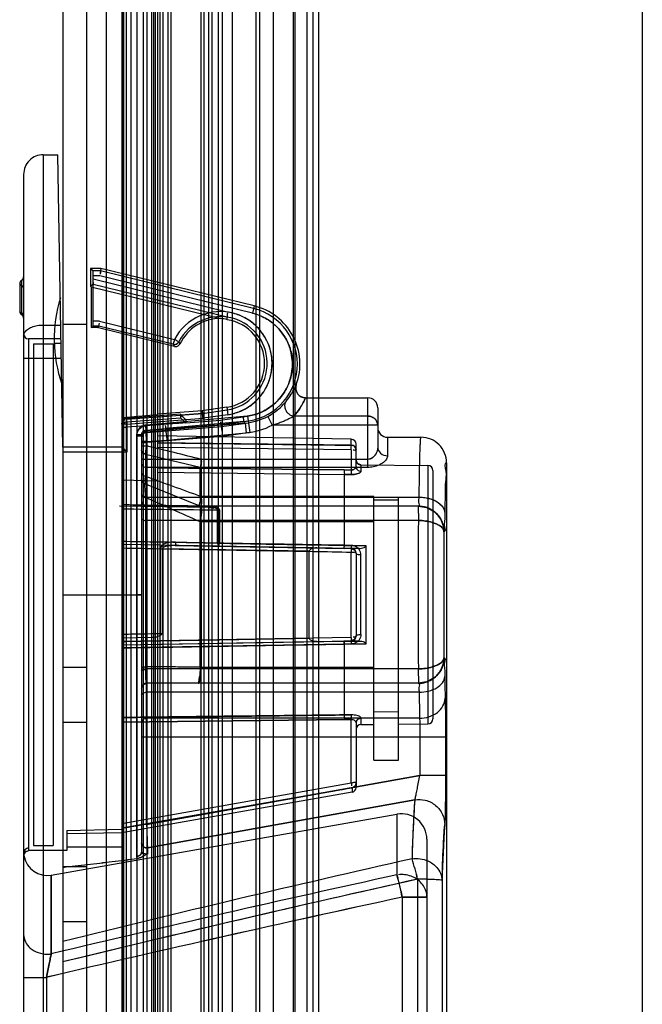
# Model space of a CAD drawing. Header units: millimetres. Extents: x 91 to 696, y 236 to 852.
# Tile 6 of 52: x 91 to 122, y 341 to 391. Entities that reach past the tile are written whole.
import ezdxf

# ---------------------------------------------------------------- set-up
doc = ezdxf.new("R2010")
doc.units = ezdxf.units.MM
doc.header["$LTSCALE"] = 70.538372
doc.layers.get('0').update_dxf_attribs({"linetype": 'CONTINUOUS'})

msp = doc.modelspace()

# ---------------------------------------------------------------- linework, layer by layer
at = {"color": 7, "linetype": 'Continuous'}
for p, q in [((92.715, 787.632), (92.715, 287.032)), ((93.915, 787.632), (93.915, 287.032)), ((94.915, 787.632), (94.915, 287.032)), ((102.715, 312.332), (102.715, 762.332)), ((95.715, 760.832), (95.715, 313.832)), ((95.728, 760.832), (95.728, 313.832)), ((95.73, 313.832), (95.73, 760.832)), ((95.815, 313.832), (95.815, 760.832)), ((95.928, 760.832), (95.928, 313.832)), ((96.165, 760.832), (96.165, 313.832)), ((96.485, 313.832), (96.485, 760.832)), ((96.815, 313.832), (96.815, 760.832)), ((96.985, 760.832), (96.985, 313.832)), ((97.215, 760.832), (97.215, 313.832)), ((97.315, 760.832), (97.315, 313.832)), ((97.415, 313.832), (97.415, 760.832)), ((97.515, 760.832), (97.515, 313.832)), ((97.637, 760.832), (97.637, 313.832)), ((97.811, 313.832), (97.811, 760.832)), ((98.042, 760.832), (98.042, 313.832)), ((98.215, 313.832), (98.215, 760.832)), ((99.715, 760.832), (99.715, 313.832)), ((99.888, 313.832), (99.888, 760.832)), ((100.119, 760.832), (100.119, 313.832)), ((100.292, 313.832), (100.292, 760.832)), ((100.615, 313.832), (100.615, 760.832)), ((100.815, 760.832), (100.815, 313.832)), ((101.315, 760.832), (101.315, 313.832)), ((102.515, 760.832), (102.515, 313.832)), ((103.415, 313.832), (103.415, 760.832)), ((104.415, 760.832), (104.415, 313.832)), ((104.515, 313.832), (104.515, 760.832)), ((105.115, 760.832), (105.115, 313.832)), ((105.415, 760.832), (105.415, 313.832)), ((105.715, 313.832), (105.715, 760.832)), ((122.165, 759.932), (122.165, 314.932)), ((91.715, 383.939), (91.715, 315.331)), ((91.715, 383.939), (92.455, 383.939)), ((92.715, 369.082), (92.455, 383.939)), ((90.715, 382.938), (90.715, 316.331)), ((94.115, 378.16), (94.246, 378.029)), ((94.115, 378.16), (94.115, 377.262)), ((94.64, 378.16), (94.115, 378.16)), ((94.625, 378.029), (94.246, 378.029)), ((94.248, 375.48), (94.248, 377.779)), ((94.595, 377.779), (94.248, 377.779)), ((102.343, 375.888), (94.595, 377.779)), ((94.64, 378.16), (94.625, 378.029)), ((102.402, 376.131), (94.625, 378.029)), ((102.433, 376.258), (94.64, 378.16)), ((90.515, 377.382), (90.515, 375.982)), ((90.615, 377.556), (90.615, 375.809)), ((94.246, 377.351), (94.115, 377.262)), ((94.115, 377.262), (94.147, 377.224)), ((94.147, 377.224), (94.147, 375.153)), ((94.147, 377.224), (100.738, 375.615)), ((101.057, 375.689), (94.246, 377.351)), ((101.057, 375.943), (94.248, 377.608)), ((102.433, 376.258), (102.343, 375.888)), ((101.056, 375.556), (101.057, 375.689)), ((91.715, 375.284), (92.606, 375.284)), ((92.715, 375.332), (93.915, 375.332)), ((94.147, 375.153), (94.246, 375.23)), ((94.546, 375.23), (94.246, 375.23)), ((94.546, 375.23), (94.246, 375.23)), ((94.576, 375.48), (94.248, 375.48)), ((94.447, 375.153), (94.546, 375.23)), ((98.324, 374.308), (94.546, 375.23)), ((94.576, 375.48), (98.383, 374.551)), ((101.058, 375.567), (101.057, 375.562)), ((94.447, 375.153), (94.147, 375.153)), ((98.376, 374.194), (94.447, 375.153)), ((90.965, 374.582), (90.965, 348.703)), ((92.619, 374.582), (90.965, 374.582)), ((91.215, 374.332), (91.215, 348.832)), ((91.215, 374.332), (92.215, 374.332)), ((92.215, 374.332), (92.215, 348.832)), ((92.623, 374.34), (92.273, 374.34)), ((98.377, 374.196), (98.323, 374.306)), ((98.383, 374.551), (98.324, 374.308)), ((98.605, 374.435), (98.383, 374.551)), ((98.605, 374.435), (98.66, 374.328)), ((92.636, 373.582), (90.715, 373.582)), ((105.047, 371.582), (108.215, 371.582)), ((108.215, 368.052), (108.215, 371.582)), ((95.945, 370.493), (99.806, 370.794)), ((98.707, 370.75), (95.945, 370.535)), ((97.515, 370.716), (95.945, 370.594)), ((99.791, 370.925), (97.514, 370.747)), ((99.806, 370.794), (98.707, 370.709)), ((98.707, 370.547), (98.707, 370.75)), ((101.038, 371.106), (99.791, 370.925)), ((99.791, 370.925), (99.805, 370.794)), ((99.806, 370.794), (99.791, 370.925)), ((99.805, 370.794), (101.057, 370.976)), ((101.093, 370.729), (99.834, 370.546)), ((101.038, 371.106), (101.093, 370.729)), ((108.715, 371.082), (108.715, 369.082)), ((95.965, 370.244), (95.715, 370.244)), ((95.945, 370.594), (95.945, 370.493)), ((95.945, 370.493), (95.965, 370.244)), ((98.707, 370.547), (95.947, 370.35)), ((95.965, 370.1), (95.947, 370.35)), ((95.965, 370.244), (99.834, 370.546)), ((95.965, 370.244), (95.965, 368.832)), ((98.522, 370.284), (96.925, 370.164)), ((97.923, 370.276), (96.926, 370.198)), ((96.926, 370.198), (96.945, 369.949)), ((100.758, 370.207), (96.945, 369.91)), ((101.893, 370.632), (97.923, 370.276)), ((101.915, 370.383), (97.943, 370.027)), ((101.976, 370.301), (97.95, 369.94)), ((98.957, 370.477), (98.957, 370.316)), ((98.957, 370.316), (100.73, 370.456)), ((100.73, 370.456), (102.094, 370.654)), ((100.758, 370.207), (100.741, 370.361)), ((102.13, 370.407), (100.758, 370.207)), ((100.767, 370.12), (100.758, 370.207)), ((100.767, 370.12), (102.142, 370.32)), ((101.915, 370.383), (101.893, 370.632)), ((101.976, 370.301), (102.02, 369.803)), ((102.094, 370.654), (102.214, 369.825)), ((103.122, 370.641), (103.356, 370.199)), ((108.715, 370.199), (103.356, 370.199)), ((108.215, 370.653), (104.456, 370.653)), ((95.715, 370.1), (95.965, 370.1)), ((96.925, 370.164), (95.965, 370.1)), ((96.465, 348.29), (96.465, 369.7)), ((96.715, 369.7), (96.465, 369.7)), ((96.715, 369.7), (96.746, 369.821)), ((96.715, 369.66), (96.746, 369.782)), ((96.715, 369.7), (96.715, 348.508)), ((96.945, 369.91), (96.925, 370.164)), ((96.945, 369.822), (100.767, 370.12)), ((96.945, 369.949), (97.943, 370.027)), ((96.945, 369.822), (96.945, 369.949)), ((96.945, 369.862), (97.95, 369.94)), ((96.965, 369.362), (96.945, 369.862)), ((96.945, 369.822), (96.965, 369.322)), ((97.95, 369.94), (97.943, 370.027)), ((97.993, 369.442), (102.02, 369.803)), ((102.214, 369.825), (100.823, 369.623)), ((96.465, 369.66), (96.715, 369.66)), ((96.965, 369.362), (96.715, 369.362)), ((96.715, 369.322), (96.965, 369.322)), ((100.823, 369.623), (96.965, 369.322)), ((96.965, 369.362), (97.993, 369.442)), ((96.965, 349.905), (96.965, 369.362)), ((107.369, 369.479), (97.515, 369.651)), ((107.369, 369.176), (97.515, 369.304)), ((107.369, 369.176), (107.369, 369.479)), ((107.615, 368.096), (107.615, 369.229)), ((109.215, 369.582), (109.215, 368.641)), ((109.215, 369.582), (110.915, 369.582)), ((95.715, 369.082), (92.715, 369.082)), ((95.965, 368.832), (92.715, 368.832)), ((96.715, 369.138), (96.965, 369.138)), ((96.916, 368.717), (96.965, 369.138)), ((96.916, 368.717), (96.916, 367.603)), ((96.916, 368.717), (99.69, 368.054)), ((107.369, 368.936), (97.515, 369.065)), ((107.369, 368.936), (107.369, 367.918)), ((108.215, 368.456), (96.715, 368.456)), ((107.687, 368.249), (107.615, 368.425)), ((107.863, 368.175), (107.687, 368.249)), ((112.215, 368.282), (112.215, 332.176)), ((108.215, 368.052), (96.965, 368.052)), ((97.515, 368.032), (107.015, 367.922)), ((107.013, 367.919), (97.515, 368.032)), ((97.515, 367.801), (107.015, 367.691)), ((99.69, 366.592), (99.69, 368.054)), ((107.013, 367.919), (107.369, 367.918)), ((107.369, 367.918), (107.015, 367.922)), ((107.015, 367.688), (107.015, 364.089)), ((107.371, 367.687), (107.015, 367.688)), ((107.015, 367.687), (107.371, 367.687)), ((107.863, 368.175), (107.863, 367.858)), ((107.863, 368.175), (111.267, 368.145)), ((111.267, 368.145), (111.267, 355.02)), ((111.515, 367.895), (111.515, 355.27)), ((95.715, 367.412), (97.515, 367.376)), ((96.758, 367.31), (96.715, 367.452)), ((96.758, 367.312), (96.872, 367.22)), ((96.854, 367.227), (99.704, 366.087)), ((96.916, 366.52), (96.916, 357.926)), ((96.965, 366.539), (110.823, 366.539)), ((108.515, 366.572), (99.74, 366.577)), ((108.515, 353.182), (108.515, 366.572)), ((109.765, 366.382), (108.515, 366.382)), ((109.765, 366.39), (109.765, 366.539)), ((109.765, 353.182), (109.765, 366.384)), ((100.172, 366.005), (95.583, 366.085)), ((110.788, 366.082), (96.965, 366.082)), ((99.674, 366.099), (99.763, 366.082)), ((99.764, 366.082), (99.763, 366.082)), ((100.568, 364.208), (100.568, 365.895)), ((100.669, 365.879), (100.669, 364.198)), ((110.779, 366.082), (110.78, 365.351)), ((110.78, 365.351), (96.965, 365.351)), ((99.69, 357.893), (99.69, 365.282)), ((99.739, 365.281), (99.69, 365.282)), ((108.515, 365.281), (99.739, 365.281)), ((99.739, 365.28), (99.739, 357.888)), ((112.088, 364.782), (112.08, 364.782)), ((107.369, 363.929), (95.715, 364.132)), ((97.672, 359.609), (97.672, 363.926)), ((97.672, 363.926), (97.773, 363.919)), ((105.234, 363.787), (97.772, 363.917)), ((97.773, 359.607), (97.773, 363.919)), ((98.421, 364.085), (107.015, 363.935)), ((105.234, 359.379), (105.234, 363.786)), ((107.369, 363.929), (107.013, 363.935)), ((107.371, 364.084), (107.015, 364.09)), ((107.015, 364.089), (108.115, 364.089)), ((107.767, 363.935), (107.015, 363.934)), ((107.369, 363.929), (107.369, 363.747)), ((107.369, 359.417), (107.369, 363.747)), ((108.115, 364.089), (108.115, 359.075)), ((107.615, 363.679), (107.615, 359.486)), ((107.863, 359.563), (107.863, 363.602)), ((92.715, 361.583), (96.465, 361.583)), ((96.465, 361.583), (96.715, 361.583)), ((96.715, 361.582), (96.465, 361.582)), ((107.369, 359.415), (95.715, 359.211)), ((97.252, 359.409), (95.715, 359.382)), ((95.715, 359.032), (107.369, 359.236)), ((95.715, 359.032), (107.015, 359.23)), ((107.014, 359.23), (107.369, 359.236)), ((107.015, 359.23), (107.767, 359.23)), ((107.767, 359.23), (107.015, 359.23)), ((107.015, 359.23), (107.767, 359.23)), ((107.369, 359.415), (107.369, 359.258)), ((107.015, 359.077), (95.715, 358.879)), ((107.015, 359.076), (107.371, 359.081)), ((107.015, 359.075), (107.015, 355.477)), ((108.115, 359.075), (107.015, 359.075)), ((112.088, 358.382), (112.08, 358.382)), ((92.715, 357.907), (93.915, 357.907)), ((110.78, 357.814), (96.965, 357.814)), ((108.515, 357.884), (99.739, 357.888)), ((110.779, 357.814), (110.78, 357.082)), ((110.788, 357.082), (96.965, 357.082)), ((110.823, 356.626), (96.965, 356.626)), ((95.715, 355.112), (107.013, 355.245)), ((107.014, 355.244), (95.715, 355.112)), ((110.842, 355.303), (96.965, 355.303)), ((107.369, 355.247), (107.013, 355.245)), ((107.014, 355.244), (107.369, 355.247)), ((107.015, 355.477), (107.371, 355.478)), ((107.371, 355.478), (107.015, 355.477)), ((107.369, 352.018), (107.369, 355.247)), ((107.615, 355.079), (107.667, 355.203)), ((107.863, 355.307), (107.863, 354.99)), ((109.765, 355.632), (108.515, 355.62)), ((93.915, 355.093), (92.715, 355.093)), ((107.615, 355.069), (107.615, 351.791)), ((107.863, 354.99), (108.515, 354.995)), ((109.765, 355.006), (111.267, 355.02)), ((96.715, 354.361), (112.158, 354.361)), ((110.859, 354.361), (110.859, 352.403)), ((112.158, 354.361), (112.158, 352.403)), ((108.515, 353.182), (109.765, 353.182)), ((110.859, 352.403), (96.965, 349.905)), ((96.965, 349.905), (110.859, 352.403)), ((112.158, 352.403), (110.859, 352.403)), ((95.715, 349.961), (107.369, 352.018)), ((107.408, 351.777), (95.715, 349.713)), ((107.408, 351.777), (107.408, 351.544)), ((107.408, 351.544), (95.715, 349.482)), ((97.008, 348.719), (110.597, 351.158)), ((110.597, 351.158), (97.008, 348.719)), ((92.123, 347.337), (109.689, 350.434)), ((109.689, 350.434), (109.689, 347.349)), ((96.965, 349.905), (96.715, 349.905)), ((92.915, 349.61), (95.715, 349.666)), ((92.915, 349.61), (92.915, 348.582)), ((95.715, 349.482), (92.915, 349.434)), ((91.215, 348.832), (92.215, 348.832)), ((92.915, 348.771), (95.715, 348.78)), ((96.965, 348.715), (97.008, 348.719)), ((97.008, 348.719), (96.965, 348.715)), ((97.008, 348.719), (97.008, 348.408)), ((111.215, 349.154), (111.215, 333.522)), ((90.715, 348.455), (90.718, 348.385)), ((90.738, 348.283), (90.751, 348.424)), ((92.915, 348.582), (90.983, 348.582)), ((96.714, 348.51), (96.715, 348.507)), ((96.979, 348.407), (96.965, 348.407)), ((97.008, 348.408), (96.994, 348.408)), ((92.715, 347.777), (93.915, 347.777)), ((92.123, 347.337), (92.123, 343.333)), ((92.123, 343.333), (92.123, 347.337)), ((110.741, 347.128), (110.741, 336.854)), ((111.985, 347.065), (111.985, 336.903)), ((109.96, 346.213), (109.96, 337.709)), ((109.96, 346.213), (111.215, 346.213)), ((111.215, 346.213), (109.96, 346.213)), ((93.915, 344.963), (92.715, 344.963)), ((90.715, 342.142), (91.873, 342.142)), ((91.873, 342.142), (91.873, 332.645))]:
    msp.add_line(p, q, dxfattribs=at)
for points in [[(105.047, 371.582), (104.918, 371.599), (104.8, 371.647)], [(105.047, 371.582), (104.926, 371.597), (104.818, 371.638)], [(101.976, 370.301), (101.947, 370.327), (101.944, 370.356), (101.915, 370.383)], [(107.615, 368.936), (107.592, 369.044), (107.538, 369.123)], [(107.615, 368.936), (107.609, 368.991), (107.592, 369.045)], [(99.754, 368.37), (99.76, 368.399), (99.763, 368.427), (99.764, 368.456)], [(99.74, 368.052), (99.723, 368.052), (99.706, 368.052), (99.69, 368.054)], [(107.659, 367.972), (107.627, 368.028), (107.615, 368.095)], [(99.74, 366.577), (99.724, 366.581), (99.707, 366.587), (99.69, 366.592)], [(99.74, 366.577), (99.723, 366.574), (99.706, 366.572), (99.69, 366.571)], [(99.763, 366.082), (99.716, 366.087), (99.67, 366.1)], [(100.172, 366.005), (100.28, 365.999), (100.378, 365.985)], [(111.597, 365.791), (111.221, 366.006), (110.779, 366.082)], [(111.63, 365.764), (111.379, 365.936), (111.093, 366.045), (110.779, 366.082)], [(110.788, 366.082), (111.195, 366.017), (111.558, 365.83)], [(110.788, 366.082), (111.22, 366.009), (111.601, 365.797)], [(100.669, 364.198), (100.634, 364.2), (100.601, 364.203), (100.568, 364.208)], [(107.369, 363.929), (107.549, 363.848), (107.615, 363.679)], [(107.615, 363.679), (107.595, 363.775), (107.524, 363.871), (107.411, 363.924)], [(97.65, 359.502), (97.66, 359.534), (97.667, 359.571), (97.672, 359.609)], [(97.672, 359.61), (97.704, 359.607), (97.738, 359.607), (97.773, 359.607)], [(107.615, 359.486), (107.549, 359.317), (107.369, 359.236)], [(107.369, 359.236), (107.533, 359.301), (107.615, 359.486)], [(99.69, 357.893), (99.707, 357.892), (99.723, 357.889), (99.739, 357.888)], [(110.779, 357.082), (111.093, 357.12), (111.379, 357.229), (111.63, 357.401)], [(110.779, 357.082), (111.221, 357.159), (111.597, 357.374)], [(111.601, 357.368), (111.22, 357.156), (110.788, 357.082)], [(111.558, 357.335), (111.195, 357.148), (110.788, 357.082)], [(96.715, 356.832), (96.789, 357.01), (96.965, 357.082)], [(99.62, 357.167), (99.617, 357.132), (99.61, 357.107), (99.602, 357.091), (99.592, 357.083)], [(99.595, 357.083), (99.606, 357.09), (99.615, 357.105), (99.626, 357.128), (99.644, 357.161)], [(107.369, 352.018), (107.382, 352.02), (107.395, 352.022), (107.408, 352.024)], [(107.578, 351.884), (107.606, 351.951), (107.615, 352.017)], [(90.751, 348.424), (90.843, 348.539), (90.983, 348.582)], [(96.715, 348.511), (96.714, 348.512), (96.715, 348.508)], [(96.979, 348.407), (96.993, 348.407), (97.008, 348.408)]]:
    msp.add_lwpolyline(points, dxfattribs=at)
for centre, radius, start, end in [((91.715, 382.939), 1, 90, 180.0185), ((90.515, 377.729), 0.2, 300.0001, 360), ((90.715, 377.382), 0.2, 119.9966, 180), ((99.269, 374.586), 7, 162.7833, 199.2162), ((101.71, 373.295), 3.05, 340.0197, 76.2847), ((90.715, 375.982), 0.2, 180, 239.994), ((90.515, 375.636), 0.2, 0, 59.991), ((100.715, 373.332), 2.631, 278.2616, 152.4094), ((100.715, 373.332), 2.381, 278.2659, 152.4095), ((101.71, 373.295), 2.919, 274.0246, 76.2847), ((101.71, 373.295), 2.669, 278.2624, 76.2882), ((100.715, 373.332), 2.283, 89.4099, 154.1924), ((100.11, 370.838), 4.819, 78.6591, 82.5035), ((100.715, 373.332), 2.25, 278.2659, 81.285), ((90.965, 374.832), 0.25, 180.0254, 270), ((98.383, 374.551), 0.25, 256.2847, 332.4095), ((105.047, 372.082), 0.5, 160.0223, 270.0036), ((108.215, 371.082), 0.5, 359.9981, 90), ((95.965, 370.1), 0.25, 94.1006, 180), ((101.71, 373.295), 3.006, 275.0681, 297.9966), ((101.71, 373.295), 3.506, 275.0593, 297.9953), ((109.215, 370.082), 0.5, 180.0003, 270), ((107.365, 369.229), 0.25, 0.0112, 89), ((110.915, 368.283), 1.3, 359.9875, 90.0215), ((1.973, -27.229), 407.591, 76.11794, 76.52297), ((59.729, 369.086), 47.64, 359.9448, 0.1085), ((29.809, 369.055), 77.56, 359.91196, 0.05226), ((111.265, 367.895), 0.25, 359.9948, 89.5), ((96.965, 367.452), 0.25, 180, 248.1986), ((375.501, 1127.831), 809.664, 249.874655, 250.08364), ((96.965, 366.332), 0.25, 179.9956, 270), ((-146.046, -181.804), 599.741, 65.811641, 66.101909), ((99.871, 366.579), 0.181, 175.5994, 182.5306), ((109.677, 1496.176), 1130.318, 269.292235, 269.53826), ((99.763, 366.332), 0.25, 248.1986, 270), ((723.946, 361.582), 613.177, 179.647853, 180.352147), ((570.904, 361.582), 458.835, 179.60041, 180.39959), ((107.365, 363.679), 0.25, 360, 88.999), ((107.365, 359.486), 0.25, 271.0011, 360), ((134.115, 359.535), 26.747, 180.6409, 180.9733), ((99.684, 357.111), 0.346, 86.9236, 93.0764), ((255.027, 359.372), 142.917, 180.77786, 181.22214), ((239.134, 359.094), 127.022, 180.75006, 181.24994), ((96.965, 356.832), 0.25, 90, 180.0044), ((314.545, 358.942), 203.735, 180.65147, 181.02358), ((291.883, 358.611), 181.072, 180.62818, 181.04687), ((109.494, 355.37), 2.482, 177.5705, 180.6645), ((112.941, 355.31), 5.573, 178.2692, 180.649), ((111.265, 355.269), 0.25, 270.5, 0.0052), ((107.865, 354.74), 0.25, 90.5, 179.9936), ((107.365, 351.79), 0.25, 280, 0.042), ((174.741, 346.674), 64.3, 176.00126, 178.67374), ((109.915, 349.154), 1.3, 359.9984, 100), ((170.318, 345.64), 58.351, 175.81261, 178.60066), ((91.915, 348.519), 1.2, 191.3317, 279.9994), ((305.562, -515.971), 885.886, 102.722904, 103.902185), ((97.955, 344.183), 13.122, 12.9687, 17.6559), ((97.963, 344.185), 13.113, 12.9671, 17.6574), ((319.842, -612.499), 982.584, 102.349681, 103.400403), ((319.841, -612.497), 982.582, 102.34968, 103.400409), ((89.02, 341.815), 21.397, 11.8618, 14.989), ((319.759, -590.481), 960.624, 102.56724, 103.671266), ((337.566, -707.38), 1077.898, 102.190201, 103.175689), ((337.566, -707.38), 1077.897, 102.190202, 103.175691), ((91.915, 344.751), 1.433, 269.996, 278.3552)]:
    msp.add_arc(centre, radius, start, end, dxfattribs=at)
for centre, major_axis, ratio, start_param, end_param in [((94.246, 377.779), (0, 0.25), 0.008727, -1.570796, -0.008727), ((94.246, 375.48), (0, 0.25), 0.008727, -3.134739, -1.570796), ((95.965, 370.345), (0, 0.25), 0.999962, 0.077864, 1.570796), ((95.715, 361.582), (744.77, 2.258), 0.01719, -1.574608, -1.570848)]:
    msp.add_ellipse(centre, major_axis=major_axis, ratio=ratio, start_param=start_param, end_param=end_param, dxfattribs=at)
for points in [[(94.625, 378.029), (94.618, 377.978), (94.609, 377.927), (94.603, 377.876)], [(94.625, 378.029), (94.618, 377.978), (94.616, 377.926), (94.609, 377.875)], [(90.515, 377.382), (90.515, 377.338), (90.572, 377.308), (90.615, 377.296)], [(90.615, 377.296), (90.657, 377.284), (90.715, 377.253), (90.715, 377.209)], [(90.715, 377.209), (90.715, 377.253), (90.657, 377.284), (90.615, 377.296)], [(94.246, 377.351), (94.288, 377.382), (94.248, 377.456), (94.248, 377.509)], [(90.615, 375.896), (90.572, 375.908), (90.515, 375.938), (90.515, 375.982)], [(90.615, 375.896), (90.657, 375.884), (90.715, 375.853), (90.715, 375.809)], [(90.715, 375.809), (90.715, 375.853), (90.657, 375.884), (90.615, 375.896)], [(94.546, 375.23), (94.564, 375.279), (94.561, 375.333), (94.567, 375.384)], [(98.323, 374.306), (98.393, 374.289), (98.501, 374.287), (98.534, 374.351)], [(99.805, 370.794), (99.81, 370.743), (99.817, 370.692), (99.823, 370.641)], [(99.834, 370.546), (99.827, 370.604), (99.822, 370.662), (99.815, 370.721)], [(95.715, 370.244), (95.715, 370.282), (95.724, 370.321), (95.741, 370.355)], [(95.741, 370.355), (95.766, 370.405), (95.806, 370.468), (95.862, 370.472)], [(97.943, 370.027), (97.95, 370.078), (97.936, 370.13), (97.931, 370.181)], [(107.369, 369.176), (107.423, 369.176), (107.493, 369.171), (107.522, 369.126)], [(107.615, 368.936), (107.615, 368.887), (107.517, 368.927), (107.468, 368.93)], [(107.577, 369.067), (107.602, 369.029), (107.615, 368.981), (107.615, 368.936)], [(107.615, 368.425), (107.615, 368.366), (107.665, 368.227), (107.804, 368.176), (107.863, 368.175)], [(107.013, 367.919), (107.012, 367.861), (107.011, 367.804), (107.013, 367.747)], [(107.015, 367.922), (107.014, 367.862), (107.012, 367.802), (107.014, 367.743)], [(100.568, 365.895), (100.601, 365.885), (100.635, 365.88), (100.669, 365.88)], [(96.715, 365.449), (96.715, 365.389), (96.809, 365.358), (96.869, 365.358)], [(98.432, 364.255), (98.439, 364.202), (98.436, 364.106), (98.489, 364.105)], [(100.669, 364.046), (100.618, 364.046), (100.669, 364.147), (100.669, 364.198)], [(107.015, 364.091), (107.014, 364.046), (106.975, 363.98), (107.013, 363.955)], [(107.015, 364.089), (107.014, 364.044), (106.977, 363.928), (107.014, 363.954)], [(107.369, 363.747), (107.429, 363.743), (107.546, 363.773), (107.545, 363.714)], [(97.773, 359.607), (97.735, 359.568), (97.694, 359.532), (97.65, 359.502)], [(107.015, 359.23), (106.979, 359.266), (107.014, 359.127), (107.015, 359.075)], [(107.015, 359.076), (107.014, 359.12), (107.004, 359.254), (107.014, 359.21)], [(107.615, 359.486), (107.615, 359.434), (107.521, 359.434), (107.469, 359.43)], [(96.715, 357.716), (96.715, 357.776), (96.809, 357.806), (96.869, 357.806)], [(107.015, 355.477), (107.013, 355.432), (107.014, 355.388), (107.014, 355.343)], [(107.369, 352.018), (107.371, 351.966), (107.381, 351.915), (107.389, 351.864)], [(107.369, 352.018), (107.371, 351.966), (107.38, 351.915), (107.389, 351.865)], [(107.408, 352.024), (107.458, 352.03), (107.557, 352.085), (107.557, 352.035)], [(107.615, 352.018), (107.615, 352.068), (107.514, 352.038), (107.464, 352.03)], [(90.965, 348.703), (90.966, 348.662), (90.943, 348.582), (90.983, 348.582)], [(90.738, 348.283), (90.725, 348.346), (90.757, 348.517), (90.919, 348.582), (90.983, 348.582)], [(109.915, 347.366), (109.864, 347.366), (109.814, 347.366), (109.764, 347.358)]]:
    msp.add_open_spline(points, degree=3, dxfattribs=at)
for points, knots in [([(101.057, 375.689), (101.097, 375.688), (101.064, 375.814), (101.104, 375.947), (101.057, 375.943)], [0, 0, 0, 0, 0.46073, 1, 1, 1, 1]), ([(101.093, 370.729), (101.308, 370.762), (101.728, 370.875), (102.29, 371.194), (102.753, 371.629), (103.096, 372.157), (103.304, 372.745), (103.37, 373.363), (103.29, 373.98), (103.069, 374.561), (102.717, 375.078), (102.249, 375.499), (101.688, 375.806), (101.271, 375.913), (101.057, 375.943)], [0, 0, 0, 0, 0.086892, 0.171361, 0.255118, 0.337636, 0.419842, 0.50165, 0.583366, 0.665307, 0.747336, 0.830394, 0.914063, 1, 1, 1, 1]), ([(102.343, 375.888), (102.573, 375.829), (103.017, 375.66), (103.582, 375.239), (104.015, 374.7), (104.293, 374.074), (104.406, 373.403), (104.347, 372.726), (104.121, 372.085), (103.74, 371.518), (103.223, 371.061), (102.596, 370.743), (102.131, 370.652), (101.895, 370.632)], [0, 0, 0, 0, 0.094459, 0.186379, 0.277149, 0.36674, 0.455966, 0.544938, 0.634098, 0.723491, 0.813894, 0.905552, 1, 1, 1, 1]), ([(90.715, 374.717), (90.715, 374.777), (90.755, 374.91), (90.91, 375.069), (91.134, 375.19), (91.411, 375.267), (91.611, 375.284), (91.715, 375.284)], [0, 0, 0, 0, 0.145797, 0.315911, 0.519467, 0.751697, 1, 1, 1, 1]), ([(98.376, 374.194), (98.43, 374.182), (98.548, 374.197), (98.635, 374.278), (98.659, 374.326)], [0, 0, 0, 0, 0.503645, 1, 1, 1, 1]), ([(104.065, 371.418), (104.158, 371.531), (104.276, 371.696), (104.401, 371.91), (104.484, 372.07), (104.54, 372.182), (104.577, 372.253)], [0, 0, 0, 0, 0.447859, 0.617973, 0.755604, 1, 1, 1, 1]), ([(103.122, 370.641), (103.242, 370.705), (103.46, 370.84), (103.732, 371.061), (103.926, 371.255), (104.027, 371.372), (104.065, 371.418)], [0, 0, 0, 0, 0.332724, 0.624263, 0.853121, 1, 1, 1, 1]), ([(104.065, 371.418), (104.033, 371.377), (103.985, 371.279), (103.978, 371.113), (104.031, 370.948), (104.137, 370.805), (104.283, 370.699), (104.398, 370.661), (104.456, 370.653)], [0, 0, 0, 0, 0.152506, 0.310868, 0.477812, 0.651601, 0.827488, 1, 1, 1, 1]), ([(104.456, 370.653), (104.564, 370.779), (104.701, 370.962), (104.845, 371.2), (104.942, 371.378), (105.005, 371.503), (105.047, 371.582)], [0, 0, 0, 0, 0.449544, 0.619549, 0.756796, 1, 1, 1, 1]), ([(105.047, 371.582), (105.005, 371.503), (104.942, 371.378), (104.845, 371.2), (104.701, 370.962), (104.564, 370.779), (104.456, 370.653)], [0, 0, 0, 0, 0.243204, 0.380452, 0.550458, 1, 1, 1, 1]), ([(98.957, 370.477), (98.923, 370.509), (98.84, 370.586), (98.757, 370.663), (98.707, 370.709)], [0, 0, 0, 0, 0.403231, 1, 1, 1, 1]), ([(95.715, 370.286), (95.715, 370.346), (95.763, 370.472), (95.885, 370.53), (95.945, 370.535)], [0, 0, 0, 0, 0.500011, 1, 1, 1, 1]), ([(96.926, 370.198), (96.863, 370.193), (96.74, 370.159), (96.586, 370.046), (96.489, 369.884), (96.465, 369.76), (96.465, 369.7)], [0, 0, 0, 0, 0.252848, 0.505047, 0.754776, 1, 1, 1, 1]), ([(98.957, 370.316), (98.909, 370.312), (98.812, 370.305), (98.667, 370.295), (98.57, 370.287), (98.522, 370.284)], [0, 0, 0, 0, 0.333323, 0.666677, 1, 1, 1, 1]), ([(98.707, 370.547), (98.737, 370.515), (98.82, 370.437), (98.906, 370.363), (98.957, 370.316)], [0, 0, 0, 0, 0.390834, 1, 1, 1, 1]), ([(104.456, 370.653), (104.42, 370.631), (104.335, 370.581), (104.189, 370.505), (104.012, 370.422), (103.812, 370.34), (103.591, 370.265), (103.437, 370.22), (103.356, 370.199)], [0, 0, 0, 0, 0.106302, 0.247064, 0.413918, 0.595823, 0.790543, 1, 1, 1, 1]), ([(108.215, 370.653), (108.266, 370.653), (108.369, 370.638), (108.51, 370.574), (108.624, 370.473), (108.698, 370.344), (108.715, 370.247), (108.715, 370.199)], [0, 0, 0, 0, 0.206929, 0.41245, 0.61344, 0.808837, 1, 1, 1, 1]), ([(108.715, 370.199), (108.715, 370.247), (108.698, 370.343), (108.624, 370.472), (108.511, 370.574), (108.37, 370.638), (108.267, 370.653), (108.215, 370.653)], [0, 0, 0, 0, 0.190695, 0.385137, 0.585371, 0.791117, 1, 1, 1, 1]), ([(96.465, 369.66), (96.465, 369.721), (96.488, 369.845), (96.588, 370.007), (96.741, 370.121), (96.864, 370.157), (96.926, 370.164)], [0, 0, 0, 0, 0.245409, 0.494976, 0.749769, 1, 1, 1, 1]), ([(96.715, 369.7), (96.715, 369.76), (96.767, 369.883), (96.885, 369.944), (96.945, 369.949)], [0, 0, 0, 0, 0.500015, 1, 1, 1, 1]), ([(96.945, 369.91), (96.885, 369.905), (96.767, 369.843), (96.715, 369.721), (96.715, 369.66)], [0, 0, 0, 0, 0.499985, 1, 1, 1, 1]), ([(96.715, 369.612), (96.715, 369.673), (96.763, 369.799), (96.885, 369.857), (96.945, 369.862)], [0, 0, 0, 0, 0.499994, 1, 1, 1, 1]), ([(96.945, 369.822), (96.885, 369.817), (96.763, 369.76), (96.715, 369.634), (96.715, 369.573)], [0, 0, 0, 0, 0.500006, 1, 1, 1, 1]), ([(97.95, 369.94), (97.941, 369.872), (97.971, 369.756), (97.98, 369.59), (97.989, 369.493), (97.993, 369.442)], [0, 0, 0, 0, 0.413753, 0.691757, 1, 1, 1, 1]), ([(100.767, 370.12), (100.775, 370.052), (100.793, 369.938), (100.808, 369.772), (100.817, 369.675), (100.823, 369.623)], [0, 0, 0, 0, 0.411943, 0.690312, 1, 1, 1, 1]), ([(97.515, 369.304), (98.609, 369.29), (100.798, 369.262), (104.083, 369.218), (106.273, 369.191), (107.369, 369.176)], [0, 0, 0, 0, 0.333093, 0.666429, 1, 1, 1, 1]), ([(110.823, 366.539), (110.827, 366.965), (110.838, 367.713), (110.857, 368.576), (110.873, 369.096), (110.888, 369.346), (110.892, 369.499), (110.909, 369.565), (110.915, 369.582)], [0, 0, 0, 0, 0.419708, 0.736207, 0.850021, 0.932415, 0.982592, 1, 1, 1, 1]), ([(95.965, 368.832), (95.937, 368.86), (95.852, 368.942), (95.767, 369.023), (95.715, 369.082)], [0, 0, 0, 0, 0.332269, 1, 1, 1, 1]), ([(95.715, 369.082), (95.747, 369.048), (95.83, 368.964), (95.915, 368.882), (95.965, 368.832)], [0, 0, 0, 0, 0.40227, 1, 1, 1, 1]), ([(96.916, 368.717), (96.889, 368.722), (96.797, 368.755), (96.715, 368.849), (96.715, 368.922)], [0, 0, 0, 0, 0.268232, 1, 1, 1, 1]), ([(107.615, 368.936), (107.615, 368.996), (107.565, 369.127), (107.433, 369.176), (107.369, 369.176)], [0, 0, 0, 0, 0.484391, 1, 1, 1, 1]), ([(108.715, 369.082), (108.715, 369.036), (108.703, 368.943), (108.661, 368.812), (108.598, 368.696), (108.519, 368.597), (108.402, 368.496), (108.287, 368.456), (108.215, 368.456)], [0, 0, 0, 0, 0.159738, 0.319323, 0.469012, 0.610197, 0.751482, 1, 1, 1, 1]), ([(108.715, 369.082), (108.715, 369.023), (108.698, 368.914), (108.639, 368.765), (108.561, 368.641), (108.458, 368.54), (108.342, 368.473), (108.255, 368.455), (108.215, 368.456)], [0, 0, 0, 0, 0.204217, 0.371054, 0.547755, 0.701654, 0.862783, 1, 1, 1, 1]), ([(108.715, 369.082), (108.715, 368.968), (108.837, 368.722), (109.089, 368.641), (109.215, 368.641)], [0, 0, 0, 0, 0.477946, 1, 1, 1, 1]), ([(96.715, 368.254), (96.715, 368.202), (96.779, 368.086), (96.901, 368.052), (96.965, 368.052)], [0, 0, 0, 0, 0.453364, 1, 1, 1, 1]), ([(99.754, 368.37), (99.744, 368.331), (99.72, 368.226), (99.702, 368.12), (99.69, 368.054)], [0, 0, 0, 0, 0.381001, 1, 1, 1, 1]), ([(99.74, 368.052), (99.744, 368.117), (99.752, 368.223), (99.754, 368.33), (99.754, 368.37)], [0, 0, 0, 0, 0.617248, 1, 1, 1, 1]), ([(109.215, 368.641), (109.214, 368.582), (109.167, 368.449), (109.006, 368.287), (108.772, 368.157), (108.5, 368.073), (108.308, 368.051), (108.215, 368.052)], [0, 0, 0, 0, 0.141425, 0.32127, 0.538908, 0.776366, 1, 1, 1, 1]), ([(112.215, 368.282), (112.074, 368.31), (112.235, 367.726), (112.125, 367.305), (112.146, 366.543), (112.127, 366.027), (112.123, 365.733)], [0, 0, 0, 0, 0.168041, 0.375119, 0.654706, 1, 1, 1, 1]), ([(96.715, 367.776), (96.715, 367.756), (96.748, 367.666), (96.844, 367.614), (96.916, 367.603)], [0, 0, 0, 0, 0.212389, 1, 1, 1, 1]), ([(99.74, 368.052), (99.739, 367.902), (99.739, 367.589), (99.739, 367.097), (99.74, 366.755), (99.74, 366.577)], [0, 0, 0, 0, 0.304437, 0.637176, 1, 1, 1, 1]), ([(107.369, 367.918), (107.427, 367.919), (107.535, 367.947), (107.615, 368.046), (107.615, 368.096)], [0, 0, 0, 0, 0.539013, 1, 1, 1, 1]), ([(107.615, 368.096), (107.615, 368.046), (107.537, 367.946), (107.427, 367.918), (107.369, 367.918)], [0, 0, 0, 0, 0.460522, 1, 1, 1, 1]), ([(107.369, 367.918), (107.369, 367.895), (107.369, 367.817), (107.369, 367.74), (107.371, 367.687)], [0, 0, 0, 0, 0.304128, 1, 1, 1, 1]), ([(107.369, 367.918), (107.369, 367.895), (107.369, 367.817), (107.369, 367.74), (107.371, 367.687)], [0, 0, 0, 0, 0.304128, 1, 1, 1, 1]), ([(107.863, 367.858), (107.861, 367.813), (107.771, 367.756), (107.653, 367.717), (107.517, 367.692), (107.421, 367.687), (107.371, 367.687)], [0, 0, 0, 0, 0.249312, 0.464262, 0.724334, 1, 1, 1, 1]), ([(107.371, 367.687), (107.421, 367.687), (107.517, 367.692), (107.652, 367.717), (107.77, 367.756), (107.861, 367.813), (107.863, 367.858)], [0, 0, 0, 0, 0.273982, 0.533451, 0.748894, 1, 1, 1, 1]), ([(107.615, 368.096), (107.615, 368.035), (107.67, 367.907), (107.8, 367.858), (107.863, 367.858)], [0, 0, 0, 0, 0.491328, 1, 1, 1, 1]), ([(107.615, 368.096), (107.615, 368.035), (107.67, 367.907), (107.8, 367.858), (107.863, 367.858)], [0, 0, 0, 0, 0.491328, 1, 1, 1, 1]), ([(96.872, 367.22), (96.926, 367.198), (96.871, 367.453), (96.909, 367.533), (96.916, 367.603)], [0, 0, 0, 0, 0.450259, 1, 1, 1, 1]), ([(96.916, 366.52), (96.91, 366.619), (96.899, 366.793), (96.884, 367.026), (96.876, 367.16), (96.872, 367.22)], [0, 0, 0, 0, 0.425014, 0.742937, 1, 1, 1, 1]), ([(96.965, 366.539), (96.904, 366.539), (96.797, 366.555), (96.715, 366.65), (96.715, 366.694)], [0, 0, 0, 0, 0.580741, 1, 1, 1, 1]), ([(96.715, 366.639), (96.716, 366.622), (96.729, 366.592), (96.774, 366.557), (96.838, 366.532), (96.888, 366.524), (96.916, 366.52)], [0, 0, 0, 0, 0.180252, 0.394738, 0.663895, 1, 1, 1, 1]), ([(99.69, 366.571), (99.69, 366.487), (99.73, 366.363), (99.598, 366.117), (99.67, 366.1)], [0, 0, 0, 0, 0.52981, 1, 1, 1, 1]), ([(99.74, 366.577), (99.746, 366.506), (99.746, 366.375), (99.774, 366.239), (99.721, 366.088), (99.763, 366.082)], [0, 0, 0, 0, 0.431865, 0.743014, 1, 1, 1, 1]), ([(110.788, 366.082), (110.86, 366.082), (110.783, 366.345), (110.82, 366.458), (110.823, 366.539)], [0, 0, 0, 0, 0.467142, 1, 1, 1, 1]), ([(110.823, 366.539), (110.983, 366.538), (111.302, 366.491), (111.812, 366.313), (112.117, 365.962), (112.123, 365.733)], [0, 0, 0, 0, 0.294338, 0.581292, 1, 1, 1, 1]), ([(110.823, 366.539), (110.919, 366.538), (111.098, 366.524), (111.41, 366.458), (111.728, 366.327), (111.976, 366.12), (112.096, 365.912), (112.122, 365.796), (112.123, 365.733)], [0, 0, 0, 0, 0.173911, 0.322162, 0.572847, 0.787423, 0.890362, 1, 1, 1, 1]), ([(95.715, 366.164), (96.21, 366.155), (97.201, 366.139), (98.686, 366.112), (99.677, 366.096), (100.172, 366.087)], [0, 0, 0, 0, 0.333294, 0.666628, 1, 1, 1, 1]), ([(99.671, 366.1), (99.686, 366.094), (99.717, 366.085), (99.748, 366.082), (99.764, 366.082)], [0, 0, 0, 0, 0.499958, 1, 1, 1, 1]), ([(99.671, 366.1), (99.676, 366.094), (99.687, 366.074), (99.69, 365.993), (99.693, 365.837), (99.684, 365.586), (99.683, 365.39), (99.69, 365.282)], [0, 0, 0, 0, 0.026548, 0.083162, 0.287985, 0.60266, 1, 1, 1, 1]), ([(99.739, 365.281), (99.738, 365.386), (99.752, 365.578), (99.775, 365.824), (99.78, 365.977), (99.78, 366.057), (99.769, 366.076), (99.764, 366.082)], [0, 0, 0, 0, 0.396493, 0.711999, 0.91693, 0.973245, 1, 1, 1, 1]), ([(100.172, 366.087), (100.172, 366.067), (100.169, 366.038), (100.174, 366.017), (100.171, 366.005), (100.172, 366.005)], [0, 0, 0, 0, 0.728308, 0.92927, 1, 1, 1, 1]), ([(100.172, 366.087), (100.225, 366.086), (100.322, 366.081), (100.457, 366.058), (100.586, 366.019), (100.67, 365.936), (100.669, 365.879)], [0, 0, 0, 0, 0.275879, 0.508702, 0.704338, 1, 1, 1, 1]), ([(100.568, 365.895), (100.582, 365.936), (100.441, 365.993), (100.322, 365.998), (100.219, 366.004), (100.173, 366.005)], [0, 0, 0, 0, 0.308298, 0.674844, 1, 1, 1, 1]), ([(112.08, 364.782), (112.085, 365.04), (111.948, 365.463), (111.459, 365.951), (111.036, 366.088), (110.779, 366.082)], [0, 0, 0, 0, 0.367445, 0.632356, 1, 1, 1, 1]), ([(110.779, 366.082), (111.036, 366.088), (111.459, 365.951), (111.948, 365.463), (112.085, 365.04), (112.08, 364.782)], [0, 0, 0, 0, 0.367644, 0.632555, 1, 1, 1, 1]), ([(110.788, 366.082), (111.12, 366.082), (111.811, 365.805), (112.088, 365.114), (112.088, 364.782)], [0, 0, 0, 0, 0.499973, 1, 1, 1, 1]), ([(112.123, 365.733), (112.121, 365.6), (112.133, 365.347), (112.069, 365.095), (112.172, 364.782), (112.088, 364.782)], [0, 0, 0, 0, 0.421319, 0.736039, 1, 1, 1, 1]), ([(110.78, 365.351), (110.904, 365.35), (111.142, 365.335), (111.448, 365.273), (111.685, 365.188), (111.871, 365.093), (112.026, 364.965), (112.075, 364.845), (112.08, 364.782)], [0, 0, 0, 0, 0.246031, 0.47075, 0.615932, 0.743241, 0.885907, 1, 1, 1, 1]), ([(112.08, 364.782), (112.075, 364.845), (112.026, 364.965), (111.871, 365.093), (111.685, 365.188), (111.448, 365.273), (111.142, 365.335), (110.904, 365.35), (110.78, 365.351)], [0, 0, 0, 0, 0.114094, 0.25676, 0.384069, 0.529251, 0.753969, 1, 1, 1, 1]), ([(107.015, 364.091), (105.758, 364.112), (103.246, 364.153), (99.48, 364.221), (96.969, 364.263), (95.715, 364.283)], [0, 0, 0, 0, 0.33354, 0.666874, 1, 1, 1, 1]), ([(98.432, 364.255), (98.378, 364.256), (98.277, 364.255), (98.135, 364.241), (97.983, 364.211), (97.799, 364.154), (97.672, 364.014), (97.672, 363.926)], [0, 0, 0, 0, 0.181993, 0.340456, 0.478589, 0.702492, 1, 1, 1, 1]), ([(98.432, 364.255), (98.674, 364.25), (99.153, 364.239), (99.865, 364.224), (100.335, 364.213), (100.568, 364.208)], [0, 0, 0, 0, 0.339812, 0.673148, 1, 1, 1, 1]), ([(100.568, 364.208), (100.574, 364.168), (100.592, 364.107), (100.643, 364.046), (100.669, 364.046)], [0, 0, 0, 0, 0.607275, 1, 1, 1, 1]), ([(100.669, 364.198), (101.374, 364.187), (102.784, 364.163), (104.899, 364.125), (106.309, 364.102), (107.015, 364.09)], [0, 0, 0, 0, 0.33321, 0.666549, 1, 1, 1, 1]), ([(95.715, 363.956), (97.009, 363.933), (99.597, 363.884), (103.482, 363.819), (106.073, 363.771), (107.369, 363.747)], [0, 0, 0, 0, 0.333053, 0.666385, 1, 1, 1, 1]), ([(98.533, 364.083), (98.382, 364.086), (98.152, 364.075), (97.91, 364.037), (97.772, 363.967), (97.773, 363.919)], [0, 0, 0, 0, 0.564694, 0.820394, 1, 1, 1, 1]), ([(105.628, 363.959), (105.576, 363.96), (105.483, 363.955), (105.341, 363.923), (105.235, 363.848), (105.234, 363.787)], [0, 0, 0, 0, 0.339683, 0.601881, 1, 1, 1, 1]), ([(107.371, 364.084), (107.371, 364.064), (107.372, 364.029), (107.367, 363.976), (107.374, 363.954), (107.365, 363.928), (107.369, 363.929)], [0, 0, 0, 0, 0.389928, 0.707772, 0.921729, 1, 1, 1, 1]), ([(107.863, 363.602), (107.862, 363.652), (107.846, 363.753), (107.775, 363.889), (107.663, 363.997), (107.524, 364.065), (107.422, 364.083), (107.371, 364.084)], [0, 0, 0, 0, 0.196245, 0.396057, 0.597117, 0.800989, 1, 1, 1, 1]), ([(107.767, 363.934), (107.809, 363.934), (107.899, 363.94), (108.024, 363.971), (108.115, 364.043), (108.115, 364.089)], [0, 0, 0, 0, 0.315269, 0.653967, 1, 1, 1, 1]), ([(107.863, 363.602), (107.804, 363.602), (107.728, 363.607), (107.615, 363.649), (107.615, 363.679)], [0, 0, 0, 0, 0.66191, 1, 1, 1, 1]), ([(95.715, 359.58), (95.932, 359.583), (96.367, 359.588), (97.019, 359.601), (97.454, 359.607), (97.672, 359.609)], [0, 0, 0, 0, 0.333214, 0.666631, 1, 1, 1, 1]), ([(95.715, 359.209), (96.772, 359.228), (98.886, 359.267), (102.059, 359.321), (104.175, 359.36), (105.234, 359.379)], [0, 0, 0, 0, 0.333106, 0.666439, 1, 1, 1, 1]), ([(97.65, 359.502), (97.616, 359.479), (97.534, 359.446), (97.4, 359.416), (97.302, 359.41), (97.251, 359.409)], [0, 0, 0, 0, 0.294886, 0.628438, 1, 1, 1, 1]), ([(105.628, 359.205), (105.582, 359.205), (105.484, 359.21), (105.337, 359.236), (105.234, 359.324), (105.234, 359.379)], [0, 0, 0, 0, 0.297774, 0.6379, 1, 1, 1, 1]), ([(107.863, 359.563), (107.863, 359.514), (107.846, 359.414), (107.777, 359.278), (107.664, 359.169), (107.524, 359.099), (107.421, 359.082), (107.371, 359.081)], [0, 0, 0, 0, 0.191901, 0.391589, 0.594298, 0.801592, 1, 1, 1, 1]), ([(107.615, 359.486), (107.619, 359.499), (107.637, 359.524), (107.695, 359.543), (107.771, 359.559), (107.829, 359.562), (107.863, 359.563)], [0, 0, 0, 0, 0.132521, 0.345859, 0.639529, 1, 1, 1, 1]), ([(107.767, 359.23), (107.814, 359.23), (107.91, 359.223), (108.039, 359.189), (108.115, 359.114), (108.115, 359.075)], [0, 0, 0, 0, 0.345855, 0.707246, 1, 1, 1, 1]), ([(95.715, 358.882), (96.969, 358.902), (99.48, 358.944), (103.246, 359.012), (105.758, 359.054), (107.015, 359.075)], [0, 0, 0, 0, 0.333123, 0.666457, 1, 1, 1, 1]), ([(110.779, 357.082), (111.036, 357.077), (111.459, 357.214), (111.948, 357.702), (112.085, 358.125), (112.08, 358.382)], [0, 0, 0, 0, 0.367644, 0.632555, 1, 1, 1, 1]), ([(112.08, 358.382), (112.085, 358.125), (111.948, 357.702), (111.459, 357.214), (111.036, 357.077), (110.779, 357.082)], [0, 0, 0, 0, 0.367445, 0.632356, 1, 1, 1, 1]), ([(112.08, 358.382), (112.075, 358.32), (112.026, 358.2), (111.871, 358.072), (111.685, 357.976), (111.448, 357.892), (111.142, 357.83), (110.904, 357.815), (110.78, 357.814)], [0, 0, 0, 0, 0.114094, 0.25676, 0.384069, 0.529251, 0.753969, 1, 1, 1, 1]), ([(110.78, 357.814), (110.904, 357.815), (111.142, 357.83), (111.448, 357.892), (111.685, 357.976), (111.871, 358.072), (112.026, 358.2), (112.075, 358.32), (112.08, 358.382)], [0, 0, 0, 0, 0.246031, 0.47075, 0.615932, 0.743241, 0.885907, 1, 1, 1, 1]), ([(112.088, 358.382), (112.088, 358.051), (111.811, 357.36), (111.12, 357.082), (110.788, 357.082)], [0, 0, 0, 0, 0.500027, 1, 1, 1, 1]), ([(112.088, 358.382), (112.172, 358.382), (112.069, 358.07), (112.133, 357.818), (112.121, 357.565), (112.123, 357.431)], [0, 0, 0, 0, 0.263964, 0.578684, 1, 1, 1, 1]), ([(96.715, 357.838), (96.717, 357.851), (96.731, 357.875), (96.776, 357.899), (96.838, 357.917), (96.887, 357.923), (96.916, 357.926)], [0, 0, 0, 0, 0.155024, 0.35969, 0.632717, 1, 1, 1, 1]), ([(96.965, 357.082), (96.958, 357.102), (96.939, 357.176), (96.935, 357.344), (96.922, 357.606), (96.915, 357.81), (96.916, 357.926)], [0, 0, 0, 0, 0.071599, 0.272741, 0.592018, 1, 1, 1, 1]), ([(99.69, 357.893), (99.386, 357.898), (98.774, 357.907), (97.849, 357.916), (97.228, 357.923), (96.916, 357.926)], [0, 0, 0, 0, 0.328889, 0.662229, 1, 1, 1, 1]), ([(99.69, 357.893), (99.689, 357.84), (99.684, 357.738), (99.676, 357.593), (99.669, 357.5), (99.665, 357.456)], [0, 0, 0, 0, 0.360093, 0.69916, 1, 1, 1, 1]), ([(99.702, 357.456), (99.708, 357.499), (99.718, 357.591), (99.73, 357.735), (99.736, 357.836), (99.739, 357.888)], [0, 0, 0, 0, 0.302159, 0.639531, 1, 1, 1, 1]), ([(99.702, 357.456), (99.689, 357.363), (99.674, 357.237), (99.626, 357.122), (99.599, 357.082), (99.586, 357.082)], [0, 0, 0, 0, 0.704701, 0.903187, 1, 1, 1, 1]), ([(99.586, 357.082), (99.598, 357.082), (99.622, 357.123), (99.624, 357.194), (99.649, 357.312), (99.659, 357.403), (99.665, 357.456)], [0, 0, 0, 0, 0.0919, 0.282535, 0.588018, 1, 1, 1, 1]), ([(110.823, 356.626), (110.983, 356.627), (111.302, 356.674), (111.812, 356.852), (112.117, 357.203), (112.123, 357.431)], [0, 0, 0, 0, 0.294338, 0.581293, 1, 1, 1, 1]), ([(110.788, 357.082), (110.86, 357.082), (110.783, 356.82), (110.82, 356.707), (110.823, 356.626)], [0, 0, 0, 0, 0.467142, 1, 1, 1, 1]), ([(96.715, 356.471), (96.715, 356.515), (96.797, 356.61), (96.904, 356.626), (96.965, 356.626)], [0, 0, 0, 0, 0.419235, 1, 1, 1, 1]), ([(110.842, 355.303), (111.004, 355.304), (111.329, 355.363), (111.874, 355.616), (112.138, 356.052), (112.142, 356.323)], [0, 0, 0, 0, 0.270998, 0.544682, 1, 1, 1, 1]), ([(112.142, 356.323), (112.145, 356.191), (112.15, 355.9), (112.155, 355.433), (112.158, 354.911), (112.158, 354.548), (112.158, 354.361)], [0, 0, 0, 0, 0.202577, 0.444445, 0.714092, 1, 1, 1, 1]), ([(107.015, 355.475), (105.758, 355.46), (103.247, 355.43), (99.48, 355.387), (96.969, 355.357), (95.715, 355.342)], [0, 0, 0, 0, 0.333542, 0.666872, 1, 1, 1, 1]), ([(95.715, 355.342), (96.969, 355.357), (99.48, 355.387), (103.246, 355.43), (105.758, 355.459), (107.015, 355.474)], [0, 0, 0, 0, 0.333125, 0.666456, 1, 1, 1, 1]), ([(96.715, 355.107), (96.715, 355.159), (96.783, 355.272), (96.903, 355.303), (96.965, 355.303)], [0, 0, 0, 0, 0.457745, 1, 1, 1, 1]), ([(107.371, 355.478), (107.371, 355.466), (107.369, 355.388), (107.369, 355.311), (107.369, 355.247)], [0, 0, 0, 0, 0.164077, 1, 1, 1, 1]), ([(107.369, 355.247), (107.427, 355.245), (107.536, 355.22), (107.615, 355.119), (107.615, 355.069)], [0, 0, 0, 0, 0.538035, 1, 1, 1, 1]), ([(107.369, 355.247), (107.427, 355.246), (107.537, 355.219), (107.615, 355.119), (107.615, 355.069)], [0, 0, 0, 0, 0.5399, 1, 1, 1, 1]), ([(107.863, 355.307), (107.861, 355.352), (107.771, 355.409), (107.653, 355.447), (107.517, 355.473), (107.421, 355.478), (107.371, 355.478)], [0, 0, 0, 0, 0.248964, 0.464254, 0.724677, 1, 1, 1, 1]), ([(107.615, 355.069), (107.623, 355.141), (107.672, 355.255), (107.787, 355.301), (107.863, 355.307)], [0, 0, 0, 0, 0.491328, 1, 1, 1, 1]), ([(107.863, 355.307), (107.8, 355.306), (107.67, 355.258), (107.615, 355.13), (107.615, 355.069)], [0, 0, 0, 0, 0.508674, 1, 1, 1, 1]), ([(110.842, 355.303), (110.846, 355.216), (110.852, 355.02), (110.857, 354.706), (110.859, 354.478), (110.859, 354.361)], [0, 0, 0, 0, 0.276238, 0.62578, 1, 1, 1, 1]), ([(110.597, 351.158), (110.61, 351.193), (110.635, 351.295), (110.678, 351.486), (110.733, 351.748), (110.795, 352.061), (110.836, 352.286), (110.859, 352.403)], [0, 0, 0, 0, 0.088494, 0.246596, 0.461569, 0.718609, 1, 1, 1, 1]), ([(112.158, 352.403), (112.158, 352.202), (112.158, 351.819), (112.154, 351.275), (112.149, 350.802), (112.143, 350.411), (112.134, 350.12), (112.128, 349.961), (112.123, 349.901)], [0, 0, 0, 0, 0.241849, 0.458671, 0.651364, 0.809563, 0.927619, 1, 1, 1, 1]), ([(95.715, 349.713), (97.014, 349.942), (99.612, 350.401), (103.51, 351.089), (106.109, 351.548), (107.408, 351.777)], [0, 0, 0, 0, 0.333294, 0.666625, 1, 1, 1, 1]), ([(107.408, 351.777), (107.464, 351.787), (107.574, 351.844), (107.615, 351.962), (107.615, 352.018)], [0, 0, 0, 0, 0.505677, 1, 1, 1, 1]), ([(107.615, 352.018), (107.615, 351.963), (107.575, 351.846), (107.465, 351.787), (107.408, 351.777)], [0, 0, 0, 0, 0.486286, 1, 1, 1, 1]), ([(110.597, 351.158), (110.773, 351.188), (111.159, 351.175), (111.684, 350.913), (112.041, 350.449), (112.122, 350.076), (112.123, 349.901)], [0, 0, 0, 0, 0.239514, 0.503034, 0.76453, 1, 1, 1, 1]), ([(110.597, 351.158), (110.773, 351.188), (111.159, 351.175), (111.684, 350.913), (112.041, 350.449), (112.122, 350.076), (112.123, 349.901)], [0, 0, 0, 0, 0.239513, 0.503031, 0.764528, 1, 1, 1, 1]), ([(110.597, 351.158), (110.564, 350.766), (110.513, 349.767), (110.477, 348.768), (110.458, 348.163)], [0, 0, 0, 0, 0.393962, 1, 1, 1, 1]), ([(96.965, 349.905), (96.968, 349.797), (96.977, 349.586), (96.988, 349.289), (96.998, 349.002), (97.005, 348.817), (97.008, 348.719)], [0, 0, 0, 0, 0.274918, 0.533365, 0.751478, 1, 1, 1, 1]), ([(111.985, 347.065), (112.003, 347.638), (112.039, 348.584), (112.09, 349.529), (112.123, 349.901)], [0, 0, 0, 0, 0.605554, 1, 1, 1, 1]), ([(90.965, 348.703), (90.901, 348.703), (90.769, 348.651), (90.715, 348.518), (90.715, 348.455)], [0, 0, 0, 0, 0.50165, 1, 1, 1, 1]), ([(96.715, 348.96), (96.725, 348.876), (96.779, 348.762), (96.898, 348.72), (96.965, 348.715)], [0, 0, 0, 0, 0.548975, 1, 1, 1, 1]), ([(96.965, 348.715), (96.898, 348.72), (96.779, 348.762), (96.725, 348.876), (96.715, 348.96)], [0, 0, 0, 0, 0.451008, 1, 1, 1, 1]), ([(90.715, 348.455), (90.715, 348.43), (90.717, 348.372), (90.728, 348.315), (90.738, 348.283)], [0, 0, 0, 0, 0.431891, 1, 1, 1, 1]), ([(92.715, 347.73), (93.129, 347.779), (93.963, 347.876), (95.222, 348.025), (96.066, 348.127), (96.491, 348.179)], [0, 0, 0, 0, 0.329297, 0.662706, 1, 1, 1, 1]), ([(92.715, 347.73), (93.13, 347.779), (93.965, 347.876), (95.224, 348.022), (96.067, 348.127), (96.491, 348.179)], [0, 0, 0, 0, 0.329768, 0.663267, 1, 1, 1, 1]), ([(96.465, 348.29), (96.511, 348.289), (96.59, 348.309), (96.686, 348.388), (96.715, 348.46), (96.715, 348.508)], [0, 0, 0, 0, 0.381942, 0.637206, 1, 1, 1, 1]), ([(96.715, 348.508), (96.715, 348.475), (96.7, 348.418), (96.622, 348.322), (96.529, 348.287), (96.465, 348.29)], [0, 0, 0, 0, 0.254747, 0.481557, 1, 1, 1, 1]), ([(96.491, 348.179), (96.482, 348.196), (96.469, 348.232), (96.465, 348.27), (96.465, 348.29)], [0, 0, 0, 0, 0.506386, 1, 1, 1, 1]), ([(97.008, 348.408), (96.966, 348.398), (96.887, 348.354), (96.779, 348.276), (96.646, 348.211), (96.546, 348.186), (96.49, 348.179)], [0, 0, 0, 0, 0.227958, 0.463456, 0.705141, 1, 1, 1, 1]), ([(97.008, 348.408), (96.966, 348.399), (96.894, 348.358), (96.791, 348.284), (96.66, 348.215), (96.552, 348.189), (96.49, 348.179)], [0, 0, 0, 0, 0.227671, 0.425171, 0.670456, 1, 1, 1, 1]), ([(96.965, 348.407), (96.914, 348.406), (96.831, 348.412), (96.715, 348.465), (96.715, 348.508)], [0, 0, 0, 0, 0.540634, 1, 1, 1, 1]), ([(96.715, 348.508), (96.715, 348.464), (96.831, 348.413), (96.915, 348.406), (96.965, 348.407)], [0, 0, 0, 0, 0.462342, 1, 1, 1, 1]), ([(110.458, 348.163), (110.724, 348.208), (111.209, 348.14), (111.798, 347.728), (111.978, 347.327), (111.985, 347.065)], [0, 0, 0, 0, 0.388927, 0.657717, 1, 1, 1, 1]), ([(109.689, 347.349), (109.708, 347.279), (109.75, 347.124), (109.813, 346.865), (109.885, 346.556), (109.934, 346.333), (109.96, 346.213)], [0, 0, 0, 0, 0.184452, 0.414003, 0.683995, 1, 1, 1, 1]), ([(111.215, 346.213), (111.215, 346.313), (111.184, 346.517), (111.051, 346.8), (110.841, 347.041), (110.568, 347.225), (110.253, 347.34), (110.028, 347.366), (109.915, 347.366)], [0, 0, 0, 0, 0.156921, 0.316553, 0.480775, 0.650143, 0.823845, 1, 1, 1, 1]), ([(110.741, 347.128), (107.775, 346.464), (101.845, 345.115), (95.842, 343.689), (92.802, 342.947), (92.715, 342.926)], [0, 0, 0, 0, 0.492752, 0.985501, 1, 1, 1, 1]), ([(111.985, 347.065), (111.966, 347.073), (111.899, 347.093), (111.706, 347.101), (111.431, 347.118), (111.085, 347.125), (110.86, 347.126), (110.741, 347.128)], [0, 0, 0, 0, 0.047288, 0.169634, 0.459209, 0.713954, 1, 1, 1, 1]), ([(90.715, 344.32), (90.715, 344.062), (90.939, 343.637), (91.451, 343.377), (91.761, 343.318), (91.915, 343.318)], [0, 0, 0, 0, 0.455803, 0.728264, 1, 1, 1, 1]), ([(91.873, 342.142), (91.896, 342.26), (91.941, 342.489), (92.008, 342.813), (92.067, 343.092), (92.105, 343.26), (92.123, 343.334)], [0, 0, 0, 0, 0.296678, 0.574681, 0.814515, 1, 1, 1, 1]), ([(92.123, 343.334), (92.106, 343.26), (92.067, 343.092), (92.008, 342.812), (91.942, 342.489), (91.896, 342.26), (91.873, 342.142)], [0, 0, 0, 0, 0.186028, 0.425518, 0.703673, 1, 1, 1, 1])]:
    msp.add_open_spline(points, degree=3, knots=knots, dxfattribs=at)

doc.saveas('drawing.dxf')
